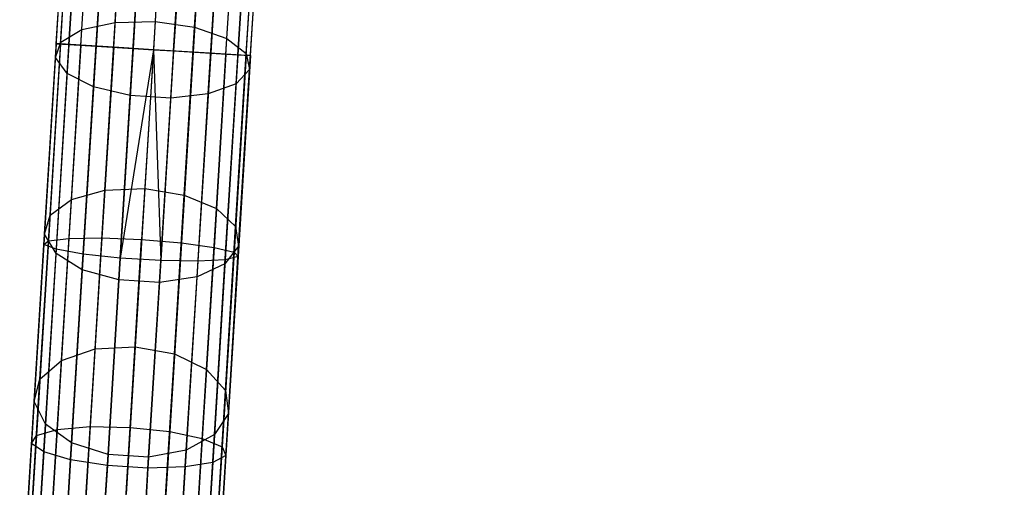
# Model space of a CAD drawing. Extents: x -189 to 189, y -189 to 189.
# Tile 59 of 256: x -11.71 to -1.64, y -172.64 to -167.86. Entities that reach past the tile are written whole.
import ezdxf

# ---------------------------------------------------------------- set-up
doc = ezdxf.new("R2010")
doc.units = 0
doc.header["$LTSCALE"] = 25.4
doc.layers.get('0').update_dxf_attribs({"linetype": 'CONTINUOUS'})

# ---------------------------------------------------------------- blocks, each defined once
blk = doc.blocks.new('CAMELEON-KENAI-C-12244_STL')
at = {"color": 0}
for p, q in [((-11.334, -168.109, -9.395), (-3.624, -43.105, -9.395)), ((-11.334, -168.109, -9.395), (-3.624, -43.105, -9.395)), ((-11.334, -168.109, -9.395), (-3.58, -43.107, -9.191)), ((-11.334, -168.109, -9.395), (-3.58, -43.107, -9.191)), ((-11.29, -168.111, -9.809), (-3.624, -43.105, -9.605)), ((-11.29, -168.111, -9.809), (-3.624, -43.105, -9.395)), ((-11.29, -168.111, -9.809), (-3.624, -43.105, -9.605)), ((-11.29, -168.111, -9.809), (-3.624, -43.105, -9.395)), ((-11.29, -168.111, -9.809), (-3.58, -43.107, -9.809)), ((-11.29, -168.111, -9.809), (-3.58, -43.107, -9.809)), ((-11.205, -168.117, -9), (-3.58, -43.107, -9.191)), ((-11.205, -168.117, -9), (-3.58, -43.107, -9.191)), ((-11.205, -168.117, -9), (-3.495, -43.113, -9)), ((-11.205, -168.117, -9), (-3.495, -43.113, -9)), ((-3.373, -43.12, -8.831), (-11.205, -168.117, -9)), ((-3.373, -43.12, -8.831), (-11.205, -168.117, -9)), ((-3.218, -43.13, -8.691), (-11.205, -168.117, -9)), ((-3.218, -43.13, -8.691), (-11.205, -168.117, -9)), ((-11.083, -168.124, -10.169), (-3.58, -43.107, -9.809)), ((-11.083, -168.124, -10.169), (-3.58, -43.107, -9.809)), ((-11.083, -168.124, -10.169), (-3.495, -43.113, -10)), ((-11.083, -168.124, -10.169), (-3.495, -43.113, -10)), ((-11.083, -168.124, -10.169), (-3.373, -43.12, -10.169)), ((-11.083, -168.124, -10.169), (-3.373, -43.12, -10.169)), ((-10.928, -168.134, -8.691), (-3.218, -43.13, -8.691)), ((-10.928, -168.134, -8.691), (-3.218, -43.13, -8.691)), ((-3.037, -43.141, -8.586), (-10.928, -168.134, -8.691)), ((-3.037, -43.141, -8.586), (-10.928, -168.134, -8.691)), ((-2.839, -43.153, -8.522), (-10.928, -168.134, -8.691)), ((-2.839, -43.153, -8.522), (-10.928, -168.134, -8.691)), ((-10.747, -168.145, -10.414), (-3.373, -43.12, -10.169)), ((-10.747, -168.145, -10.414), (-3.373, -43.12, -10.169)), ((-10.747, -168.145, -10.414), (-3.218, -43.13, -10.309)), ((-10.747, -168.145, -10.414), (-3.218, -43.13, -10.309)), ((-10.747, -168.145, -10.414), (-3.037, -43.141, -10.414)), ((-10.747, -168.145, -10.414), (-3.037, -43.141, -10.414)), ((-2.839, -43.153, -8.522), (-10.549, -168.157, -8.522)), ((-2.839, -43.153, -8.522), (-10.549, -168.157, -8.522)), ((-3.037, -43.141, -10.414), (-10.341, -168.17, -10.5)), ((-3.037, -43.141, -10.414), (-10.341, -168.17, -10.5)), ((-2.839, -43.153, -10.478), (-10.341, -168.17, -10.5)), ((-2.839, -43.153, -10.478), (-10.341, -168.17, -10.5)), ((-2.631, -43.166, -8.5), (-10.341, -168.17, -8.5)), ((-2.631, -43.166, -8.5), (-10.341, -168.17, -8.5)), ((-2.631, -43.166, -10.5), (-10.341, -168.17, -10.5)), ((-2.631, -43.166, -10.5), (-10.341, -168.17, -10.5)), ((-10.134, -168.183, -8.522), (-2.424, -43.179, -8.522)), ((-10.134, -168.183, -8.522), (-2.424, -43.179, -8.522)), ((-2.225, -43.191, -8.586), (-10.134, -168.183, -8.522)), ((-2.225, -43.191, -8.586), (-10.134, -168.183, -8.522)), ((-2.631, -43.166, -10.5), (-9.935, -168.195, -10.414)), ((-2.631, -43.166, -10.5), (-9.935, -168.195, -10.414)), ((-2.424, -43.179, -10.478), (-9.935, -168.195, -10.414)), ((-2.424, -43.179, -10.478), (-9.935, -168.195, -10.414)), ((-9.935, -168.195, -10.414), (-2.225, -43.191, -10.414)), ((-9.935, -168.195, -10.414), (-2.225, -43.191, -10.414)), ((-2.044, -43.202, -8.691), (-10.134, -168.183, -8.522)), ((-2.044, -43.202, -8.691), (-10.134, -168.183, -8.522)), ((-9.935, -168.195, -10.414), (-2.044, -43.202, -10.309)), ((-9.935, -168.195, -10.414), (-2.044, -43.202, -10.309)), ((-2.044, -43.202, -8.691), (-9.754, -168.206, -8.691)), ((-2.044, -43.202, -8.691), (-9.754, -168.206, -8.691)), ((-1.889, -43.212, -8.831), (-9.754, -168.206, -8.691)), ((-1.889, -43.212, -8.831), (-9.754, -168.206, -8.691)), ((-9.599, -168.216, -10.169), (-2.044, -43.202, -10.309)), ((-9.599, -168.216, -10.169), (-2.044, -43.202, -10.309)), ((-9.599, -168.216, -10.169), (-1.889, -43.212, -10.169)), ((-9.599, -168.216, -10.169), (-1.889, -43.212, -10.169)), ((-1.889, -43.212, -8.831), (-9.477, -168.223, -9)), ((-1.889, -43.212, -8.831), (-9.477, -168.223, -9)), ((-1.767, -43.219, -9), (-9.477, -168.223, -9)), ((-1.767, -43.219, -9), (-9.477, -168.223, -9)), ((-9.477, -168.223, -9), (-1.682, -43.224, -9.191)), ((-9.477, -168.223, -9), (-1.682, -43.224, -9.191)), ((-9.477, -168.223, -9), (-1.638, -43.227, -9.395)), ((-9.477, -168.223, -9), (-1.638, -43.227, -9.395)), ((-9.392, -168.228, -9.809), (-1.889, -43.212, -10.169)), ((-9.392, -168.228, -9.809), (-1.889, -43.212, -10.169)), ((-9.392, -168.228, -9.809), (-1.767, -43.219, -10)), ((-9.392, -168.228, -9.809), (-1.767, -43.219, -10)), ((-9.392, -168.228, -9.809), (-1.682, -43.224, -9.809)), ((-9.392, -168.228, -9.809), (-1.682, -43.224, -9.809)), ((-9.348, -168.231, -9.395), (-1.682, -43.224, -9.809)), ((-9.348, -168.231, -9.395), (-1.682, -43.224, -9.809)), ((-9.348, -168.231, -9.395), (-1.638, -43.227, -9.395)), ((-9.348, -168.231, -9.395), (-1.638, -43.227, -9.605)), ((-9.348, -168.231, -9.395), (-1.638, -43.227, -9.395)), ((-9.348, -168.231, -9.395), (-1.638, -43.227, -9.605)), ((-11.073, -167.965, -157.303), (-10.961, -166.152, -157.966)), ((-11.073, -167.965, -157.303), (-10.961, -166.152, -157.966)), ((-10.731, -167.891, -157.078), (-10.621, -166.101, -157.733)), ((-10.731, -167.891, -157.078), (-10.621, -166.101, -157.733)), ((-10.213, -166.1, -157.65), (-10.323, -167.882, -156.998)), ((-10.213, -166.1, -157.65), (-10.323, -167.882, -156.998)), ((-9.919, -167.941, -157.078), (-9.809, -166.151, -157.733)), ((-9.919, -167.941, -157.078), (-9.809, -166.151, -157.733)), ((-11.289, -168.092, -157.635), (-11.175, -166.246, -158.31)), ((-11.289, -168.092, -157.635), (-11.175, -166.246, -158.31)), ((-9.59, -168.057, -157.303), (-9.478, -166.244, -157.966)), ((-9.59, -168.057, -157.303), (-9.478, -166.244, -157.966)), ((-11.342, -168.25, -158.015), (-11.226, -166.365, -158.705)), ((-11.342, -168.25, -158.015), (-11.226, -166.365, -158.705)), ((-9.391, -168.209, -157.635), (-9.277, -166.363, -158.31)), ((-9.391, -168.209, -157.635), (-9.277, -166.363, -158.31)), ((-11.224, -168.412, -158.38), (-11.105, -166.49, -159.083)), ((-11.224, -168.412, -158.38), (-11.105, -166.49, -159.083)), ((-9.357, -168.373, -158.015), (-9.241, -166.488, -158.705)), ((-9.357, -168.373, -158.015), (-9.241, -166.488, -158.705)), ((-10.953, -168.549, -158.664), (-10.833, -166.598, -159.378)), ((-10.953, -168.549, -158.664), (-10.833, -166.598, -159.378)), ((-9.495, -168.519, -158.38), (-9.376, -166.596, -159.083)), ((-9.495, -168.519, -158.38), (-9.376, -166.596, -159.083)), ((-10.578, -168.639, -158.82), (-10.457, -166.671, -159.54)), ((-10.578, -168.639, -158.82), (-10.457, -166.671, -159.54)), ((-10.163, -168.664, -158.82), (-10.042, -166.697, -159.54)), ((-10.163, -168.664, -158.82), (-10.042, -166.697, -159.54)), ((-9.78, -168.622, -158.664), (-9.66, -166.67, -159.378)), ((-9.78, -168.622, -158.664), (-9.66, -166.67, -159.378)), ((-11.289, -168.092, -157.635), (-11.073, -167.965, -157.303)), ((-11.289, -168.092, -157.635), (-11.073, -167.965, -157.303)), ((-11.18, -169.703, -156.461), (-11.073, -167.965, -157.303)), ((-11.18, -169.703, -156.461), (-11.073, -167.965, -157.303)), ((-11.073, -167.965, -157.303), (-10.731, -167.891, -157.078)), ((-11.073, -167.965, -157.303), (-10.731, -167.891, -157.078)), ((-10.837, -169.606, -156.247), (-10.731, -167.891, -157.078)), ((-10.837, -169.606, -156.247), (-10.731, -167.891, -157.078)), ((-10.731, -167.891, -157.078), (-10.323, -167.882, -156.998)), ((-10.731, -167.891, -157.078), (-10.323, -167.882, -156.998)), ((-10.323, -167.882, -156.998), (-10.429, -169.59, -156.171)), ((-10.323, -167.882, -156.998), (-10.429, -169.59, -156.171)), ((-10.323, -167.882, -156.998), (-9.919, -167.941, -157.078)), ((-10.323, -167.882, -156.998), (-9.919, -167.941, -157.078)), ((-10.025, -169.656, -156.247), (-9.919, -167.941, -157.078)), ((-10.025, -169.656, -156.247), (-9.919, -167.941, -157.078)), ((-9.919, -167.941, -157.078), (-9.59, -168.057, -157.303)), ((-9.919, -167.941, -157.078), (-9.59, -168.057, -157.303)), ((-9.697, -169.794, -156.461), (-9.59, -168.057, -157.303)), ((-9.697, -169.794, -156.461), (-9.59, -168.057, -157.303)), ((-9.59, -168.057, -157.303), (-9.391, -168.209, -157.635)), ((-9.59, -168.057, -157.303), (-9.391, -168.209, -157.635)), ((-11.334, -168.109, -9.395), (-11.46, -170.163, -9.501)), ((-11.334, -168.109, -9.395), (-11.46, -170.163, -9.501)), ((-11.29, -168.111, -9.809), (-11.414, -170.123, -9.912)), ((-11.29, -168.111, -9.809), (-11.414, -170.123, -9.912)), ((-11.398, -169.862, -156.777), (-11.289, -168.092, -157.635)), ((-11.398, -169.862, -156.777), (-11.289, -168.092, -157.635)), ((-11.342, -168.25, -158.015), (-11.289, -168.092, -157.635)), ((-11.342, -168.25, -158.015), (-11.289, -168.092, -157.635)), ((-11.205, -168.117, -9), (-11.335, -170.211, -9.108)), ((-11.205, -168.117, -9), (-11.335, -170.211, -9.108)), ((-11.29, -168.111, -9.809), (-11.334, -168.109, -9.395)), ((-11.334, -168.109, -9.395), (-11.205, -168.117, -9)), ((-11.334, -168.109, -9.395), (-11.205, -168.117, -9)), ((-11.29, -168.111, -9.809), (-11.334, -168.109, -9.395)), ((-11.083, -168.124, -10.169), (-11.29, -168.111, -9.809)), ((-11.083, -168.124, -10.169), (-11.29, -168.111, -9.809)), ((-11.205, -168.117, -9), (-10.928, -168.134, -8.691)), ((-11.205, -168.117, -9), (-10.928, -168.134, -8.691)), ((-11.083, -168.124, -10.169), (-11.205, -170.099, -10.271)), ((-11.083, -168.124, -10.169), (-11.205, -170.099, -10.271)), ((-10.747, -168.145, -10.414), (-11.083, -168.124, -10.169)), ((-10.747, -168.145, -10.414), (-11.083, -168.124, -10.169)), ((-10.928, -168.134, -8.691), (-11.059, -170.26, -8.8)), ((-10.928, -168.134, -8.691), (-11.059, -170.26, -8.8)), ((-10.928, -168.134, -8.691), (-10.549, -168.157, -8.522)), ((-10.928, -168.134, -8.691), (-10.549, -168.157, -8.522)), ((-10.747, -168.145, -10.414), (-10.867, -170.095, -10.514)), ((-10.747, -168.145, -10.414), (-10.867, -170.095, -10.514)), ((-10.341, -168.17, -10.5), (-10.747, -168.145, -10.414)), ((-10.341, -168.17, -10.5), (-10.747, -168.145, -10.414)), ((-10.549, -168.157, -8.522), (-10.681, -170.3, -8.632)), ((-10.549, -168.157, -8.522), (-10.681, -170.3, -8.632)), ((-10.549, -168.157, -8.522), (-10.341, -168.17, -8.5)), ((-10.549, -168.157, -8.522), (-10.341, -168.17, -8.5)), ((-11.454, -170.057, -157.14), (-11.342, -168.25, -158.015)), ((-11.454, -170.057, -157.14), (-11.342, -168.25, -158.015)), ((-11.224, -168.412, -158.38), (-11.342, -168.25, -158.015)), ((-11.224, -168.412, -158.38), (-11.342, -168.25, -158.015)), ((-10.341, -168.17, -8.5), (-10.681, -170.3, -8.632)), ((-10.341, -168.17, -8.5), (-10.681, -170.3, -8.632)), ((-10.341, -168.17, -10.5), (-10.461, -170.111, -10.6)), ((-10.341, -168.17, -10.5), (-10.461, -170.111, -10.6)), ((-10.341, -168.17, -8.5), (-10.134, -168.183, -8.522)), ((-9.935, -168.195, -10.414), (-10.341, -168.17, -10.5)), ((-10.341, -168.17, -8.5), (-10.134, -168.183, -8.522)), ((-10.341, -168.17, -8.5), (-10.266, -170.326, -8.632)), ((-10.341, -168.17, -8.5), (-10.266, -170.326, -8.632)), ((-9.935, -168.195, -10.414), (-10.341, -168.17, -10.5)), ((-10.134, -168.183, -8.522), (-10.266, -170.326, -8.632)), ((-10.134, -168.183, -8.522), (-10.266, -170.326, -8.632)), ((-10.134, -168.183, -8.522), (-9.754, -168.206, -8.691)), ((-10.134, -168.183, -8.522), (-9.754, -168.206, -8.691)), ((-9.935, -168.195, -10.414), (-10.055, -170.145, -10.514)), ((-9.935, -168.195, -10.414), (-10.055, -170.145, -10.514)), ((-9.599, -168.216, -10.169), (-9.935, -168.195, -10.414)), ((-9.599, -168.216, -10.169), (-9.935, -168.195, -10.414)), ((-9.754, -168.206, -8.691), (-9.886, -170.332, -8.8)), ((-9.754, -168.206, -8.691), (-9.886, -170.332, -8.8)), ((-9.754, -168.206, -8.691), (-9.477, -168.223, -9)), ((-9.754, -168.206, -8.691), (-9.477, -168.223, -9)), ((-9.599, -168.216, -10.169), (-9.721, -170.191, -10.271)), ((-9.599, -168.216, -10.169), (-9.721, -170.191, -10.271)), ((-9.477, -168.223, -9), (-9.606, -170.318, -9.108)), ((-9.477, -168.223, -9), (-9.606, -170.318, -9.108)), ((-9.392, -168.228, -9.809), (-9.599, -168.216, -10.169)), ((-9.392, -168.228, -9.809), (-9.599, -168.216, -10.169)), ((-9.392, -168.228, -9.809), (-9.516, -170.24, -9.912)), ((-9.392, -168.228, -9.809), (-9.516, -170.24, -9.912)), ((-9.5, -169.979, -156.777), (-9.391, -168.209, -157.635)), ((-9.5, -169.979, -156.777), (-9.391, -168.209, -157.635)), ((-9.477, -168.223, -9), (-9.348, -168.231, -9.395)), ((-9.477, -168.223, -9), (-9.348, -168.231, -9.395)), ((-9.348, -168.231, -9.395), (-9.475, -170.285, -9.501)), ((-9.348, -168.231, -9.395), (-9.475, -170.285, -9.501)), ((-9.348, -168.231, -9.395), (-9.392, -168.228, -9.809)), ((-9.348, -168.231, -9.395), (-9.392, -168.228, -9.809)), ((-9.391, -168.209, -157.635), (-9.357, -168.373, -158.015)), ((-9.391, -168.209, -157.635), (-9.357, -168.373, -158.015)), ((-11.337, -170.255, -157.487), (-11.224, -168.412, -158.38)), ((-11.337, -170.255, -157.487), (-11.224, -168.412, -158.38)), ((-10.953, -168.549, -158.664), (-11.224, -168.412, -158.38)), ((-10.953, -168.549, -158.664), (-11.224, -168.412, -158.38)), ((-9.357, -168.373, -158.015), (-9.495, -168.519, -158.38)), ((-9.357, -168.373, -158.015), (-9.495, -168.519, -158.38)), ((-9.469, -170.18, -157.14), (-9.357, -168.373, -158.015)), ((-9.469, -170.18, -157.14), (-9.357, -168.373, -158.015)), ((-11.069, -170.42, -157.758), (-10.953, -168.549, -158.664)), ((-11.069, -170.42, -157.758), (-10.953, -168.549, -158.664)), ((-10.578, -168.639, -158.82), (-10.953, -168.549, -158.664)), ((-10.578, -168.639, -158.82), (-10.953, -168.549, -158.664)), ((-9.495, -168.519, -158.38), (-9.78, -168.622, -158.664)), ((-9.495, -168.519, -158.38), (-9.78, -168.622, -158.664)), ((-9.609, -170.361, -157.487), (-9.495, -168.519, -158.38)), ((-9.609, -170.361, -157.487), (-9.495, -168.519, -158.38)), ((-10.695, -170.524, -157.907), (-10.578, -168.639, -158.82)), ((-10.695, -170.524, -157.907), (-10.578, -168.639, -158.82)), ((-10.163, -168.664, -158.82), (-10.578, -168.639, -158.82)), ((-10.163, -168.664, -158.82), (-10.578, -168.639, -158.82)), ((-10.28, -170.55, -157.907), (-10.163, -168.664, -158.82)), ((-10.28, -170.55, -157.907), (-10.163, -168.664, -158.82)), ((-9.78, -168.622, -158.664), (-10.163, -168.664, -158.82)), ((-9.78, -168.622, -158.664), (-10.163, -168.664, -158.82)), ((-9.895, -170.492, -157.758), (-9.78, -168.622, -158.664)), ((-9.895, -170.492, -157.758), (-9.78, -168.622, -158.664)), ((-11.18, -169.703, -156.461), (-10.837, -169.606, -156.247)), ((-11.18, -169.703, -156.461), (-10.837, -169.606, -156.247)), ((-10.937, -171.23, -155.248), (-10.837, -169.606, -156.247)), ((-10.937, -171.23, -155.248), (-10.837, -169.606, -156.247)), ((-10.837, -169.606, -156.247), (-10.429, -169.59, -156.171)), ((-10.837, -169.606, -156.247), (-10.429, -169.59, -156.171)), ((-10.429, -169.59, -156.171), (-10.528, -171.207, -155.177)), ((-10.429, -169.59, -156.171), (-10.528, -171.207, -155.177)), ((-10.429, -169.59, -156.171), (-10.025, -169.656, -156.247)), ((-10.429, -169.59, -156.171), (-10.025, -169.656, -156.247)), ((-10.125, -171.28, -155.248), (-10.025, -169.656, -156.247)), ((-10.125, -171.28, -155.248), (-10.025, -169.656, -156.247)), ((-10.025, -169.656, -156.247), (-9.697, -169.794, -156.461)), ((-10.025, -169.656, -156.247), (-9.697, -169.794, -156.461)), ((-11.398, -169.862, -156.777), (-11.18, -169.703, -156.461)), ((-11.398, -169.862, -156.777), (-11.18, -169.703, -156.461)), ((-11.282, -171.347, -155.45), (-11.18, -169.703, -156.461)), ((-11.282, -171.347, -155.45), (-11.18, -169.703, -156.461)), ((-11.502, -171.538, -155.747), (-11.398, -169.862, -156.777)), ((-11.502, -171.538, -155.747), (-11.398, -169.862, -156.777)), ((-11.454, -170.057, -157.14), (-11.398, -169.862, -156.777)), ((-11.454, -170.057, -157.14), (-11.398, -169.862, -156.777)), ((-9.798, -171.439, -155.45), (-9.697, -169.794, -156.461)), ((-9.798, -171.439, -155.45), (-9.697, -169.794, -156.461)), ((-9.697, -169.794, -156.461), (-9.5, -169.979, -156.777)), ((-9.697, -169.794, -156.461), (-9.5, -169.979, -156.777)), ((-9.603, -171.655, -155.747), (-9.5, -169.979, -156.777)), ((-9.603, -171.655, -155.747), (-9.5, -169.979, -156.777)), ((-9.5, -169.979, -156.777), (-9.469, -170.18, -157.14)), ((-9.5, -169.979, -156.777), (-9.469, -170.18, -157.14)), ((-11.559, -171.768, -156.089), (-11.454, -170.057, -157.14)), ((-11.559, -171.768, -156.089), (-11.454, -170.057, -157.14)), ((-11.337, -170.255, -157.487), (-11.454, -170.057, -157.14)), ((-11.337, -170.255, -157.487), (-11.454, -170.057, -157.14)), ((-11.46, -170.163, -9.501), (-11.586, -172.195, -9.817)), ((-11.46, -170.163, -9.501), (-11.586, -172.195, -9.817)), ((-11.414, -170.123, -9.912), (-11.537, -172.114, -10.222)), ((-11.414, -170.123, -9.912), (-11.537, -172.114, -10.222)), ((-11.46, -170.163, -9.501), (-11.414, -170.123, -9.912)), ((-11.46, -170.163, -9.501), (-11.414, -170.123, -9.912)), ((-11.335, -170.211, -9.108), (-11.46, -170.163, -9.501)), ((-11.335, -170.211, -9.108), (-11.46, -170.163, -9.501)), ((-11.414, -170.123, -9.912), (-11.205, -170.099, -10.271)), ((-11.414, -170.123, -9.912), (-11.205, -170.099, -10.271)), ((-11.205, -170.099, -10.271), (-11.325, -172.053, -10.574)), ((-11.205, -170.099, -10.271), (-11.325, -172.053, -10.574)), ((-11.205, -170.099, -10.271), (-10.867, -170.095, -10.514)), ((-11.205, -170.099, -10.271), (-10.867, -170.095, -10.514)), ((-10.867, -170.095, -10.514), (-10.986, -172.024, -10.814)), ((-10.867, -170.095, -10.514), (-10.986, -172.024, -10.814)), ((-10.867, -170.095, -10.514), (-10.461, -170.111, -10.6)), ((-10.867, -170.095, -10.514), (-10.461, -170.111, -10.6)), ((-10.579, -172.032, -10.898), (-10.461, -170.111, -10.6)), ((-10.579, -172.032, -10.898), (-10.461, -170.111, -10.6)), ((-10.461, -170.111, -10.6), (-10.055, -170.145, -10.514)), ((-10.461, -170.111, -10.6), (-10.055, -170.145, -10.514)), ((-10.055, -170.145, -10.514), (-10.174, -172.074, -10.814)), ((-10.055, -170.145, -10.514), (-10.174, -172.074, -10.814)), ((-10.055, -170.145, -10.514), (-9.721, -170.191, -10.271)), ((-10.055, -170.145, -10.514), (-9.721, -170.191, -10.271)), ((-9.469, -170.18, -157.14), (-9.609, -170.361, -157.487)), ((-9.469, -170.18, -157.14), (-9.609, -170.361, -157.487)), ((-9.574, -171.891, -156.089), (-9.469, -170.18, -157.14)), ((-9.574, -171.891, -156.089), (-9.469, -170.18, -157.14)), ((-11.335, -170.211, -9.108), (-11.462, -172.283, -9.43)), ((-11.335, -170.211, -9.108), (-11.462, -172.283, -9.43)), ((-11.445, -171.999, -156.415), (-11.337, -170.255, -157.487)), ((-11.445, -171.999, -156.415), (-11.337, -170.255, -157.487)), ((-11.069, -170.42, -157.758), (-11.337, -170.255, -157.487)), ((-11.069, -170.42, -157.758), (-11.337, -170.255, -157.487)), ((-11.059, -170.26, -8.8), (-11.335, -170.211, -9.108)), ((-11.059, -170.26, -8.8), (-11.335, -170.211, -9.108)), ((-11.059, -170.26, -8.8), (-11.189, -172.363, -9.127)), ((-11.059, -170.26, -8.8), (-11.189, -172.363, -9.127)), ((-10.681, -170.3, -8.632), (-11.059, -170.26, -8.8)), ((-10.681, -170.3, -8.632), (-11.059, -170.26, -8.8)), ((-9.721, -170.191, -10.271), (-9.842, -172.145, -10.574)), ((-9.721, -170.191, -10.271), (-9.842, -172.145, -10.574)), ((-9.721, -170.191, -10.271), (-9.516, -170.24, -9.912)), ((-9.721, -170.191, -10.271), (-9.516, -170.24, -9.912)), ((-9.516, -170.24, -9.912), (-9.639, -172.231, -10.222)), ((-9.516, -170.24, -9.912), (-9.639, -172.231, -10.222)), ((-9.516, -170.24, -9.912), (-9.475, -170.285, -9.501)), ((-9.516, -170.24, -9.912), (-9.475, -170.285, -9.501)), ((-10.681, -170.3, -8.632), (-10.812, -172.421, -8.961)), ((-10.681, -170.3, -8.632), (-10.812, -172.421, -8.961)), ((-10.266, -170.326, -8.632), (-10.681, -170.3, -8.632)), ((-10.266, -170.326, -8.632), (-10.681, -170.3, -8.632)), ((-10.266, -170.326, -8.632), (-10.397, -172.447, -8.961)), ((-10.266, -170.326, -8.632), (-10.397, -172.447, -8.961)), ((-9.886, -170.332, -8.8), (-10.266, -170.326, -8.632)), ((-9.886, -170.332, -8.8), (-10.266, -170.326, -8.632)), ((-9.886, -170.332, -8.8), (-10.015, -172.436, -9.127)), ((-9.886, -170.332, -8.8), (-10.015, -172.436, -9.127)), ((-9.609, -170.361, -157.487), (-9.895, -170.492, -157.758)), ((-9.609, -170.361, -157.487), (-9.895, -170.492, -157.758)), ((-9.606, -170.318, -9.108), (-9.886, -170.332, -8.8)), ((-9.606, -170.318, -9.108), (-9.886, -170.332, -8.8)), ((-9.606, -170.318, -9.108), (-9.734, -172.39, -9.43)), ((-9.606, -170.318, -9.108), (-9.734, -172.39, -9.43)), ((-9.716, -172.106, -156.415), (-9.609, -170.361, -157.487)), ((-9.716, -172.106, -156.415), (-9.609, -170.361, -157.487)), ((-9.475, -170.285, -9.501), (-9.606, -170.318, -9.108)), ((-9.475, -170.285, -9.501), (-9.606, -170.318, -9.108)), ((-9.475, -170.285, -9.501), (-9.6, -172.318, -9.817)), ((-9.475, -170.285, -9.501), (-9.6, -172.318, -9.817)), ((-11.178, -172.191, -156.67), (-11.069, -170.42, -157.758)), ((-11.178, -172.191, -156.67), (-11.069, -170.42, -157.758)), ((-10.695, -170.524, -157.907), (-11.069, -170.42, -157.758)), ((-10.695, -170.524, -157.907), (-11.069, -170.42, -157.758)), ((-10.805, -172.309, -156.809), (-10.695, -170.524, -157.907)), ((-10.805, -172.309, -156.809), (-10.695, -170.524, -157.907)), ((-10.28, -170.55, -157.907), (-10.695, -170.524, -157.907)), ((-10.28, -170.55, -157.907), (-10.695, -170.524, -157.907)), ((-10.39, -172.335, -156.809), (-10.28, -170.55, -157.907)), ((-10.39, -172.335, -156.809), (-10.28, -170.55, -157.907)), ((-9.895, -170.492, -157.758), (-10.28, -170.55, -157.907)), ((-9.895, -170.492, -157.758), (-10.28, -170.55, -157.907)), ((-10.005, -172.263, -156.67), (-9.895, -170.492, -157.758)), ((-10.005, -172.263, -156.67), (-9.895, -170.492, -157.758)), ((-11.282, -171.347, -155.45), (-10.937, -171.23, -155.248)), ((-11.282, -171.347, -155.45), (-10.937, -171.23, -155.248)), ((-11.031, -172.747, -154.092), (-10.937, -171.23, -155.248)), ((-11.031, -172.747, -154.092), (-10.937, -171.23, -155.248)), ((-10.937, -171.23, -155.248), (-10.528, -171.207, -155.177)), ((-10.937, -171.23, -155.248), (-10.528, -171.207, -155.177)), ((-10.528, -171.207, -155.177), (-10.621, -172.716, -154.026)), ((-10.528, -171.207, -155.177), (-10.621, -172.716, -154.026)), ((-10.528, -171.207, -155.177), (-10.125, -171.28, -155.248)), ((-10.528, -171.207, -155.177), (-10.125, -171.28, -155.248)), ((-10.219, -172.797, -154.092), (-10.125, -171.28, -155.248)), ((-10.219, -172.797, -154.092), (-10.125, -171.28, -155.248)), ((-10.125, -171.28, -155.248), (-9.798, -171.439, -155.45)), ((-10.125, -171.28, -155.248), (-9.798, -171.439, -155.45)), ((-11.502, -171.538, -155.747), (-11.282, -171.347, -155.45)), ((-11.502, -171.538, -155.747), (-11.282, -171.347, -155.45)), ((-11.376, -172.883, -154.279), (-11.282, -171.347, -155.45)), ((-11.376, -172.883, -154.279), (-11.282, -171.347, -155.45)), ((-9.893, -172.975, -154.279), (-9.798, -171.439, -155.45)), ((-9.893, -172.975, -154.279), (-9.798, -171.439, -155.45)), ((-9.798, -171.439, -155.45), (-9.603, -171.655, -155.747)), ((-9.798, -171.439, -155.45), (-9.603, -171.655, -155.747)), ((-11.598, -173.102, -154.555), (-11.502, -171.538, -155.747)), ((-11.598, -173.102, -154.555), (-11.502, -171.538, -155.747)), ((-11.559, -171.768, -156.089), (-11.502, -171.538, -155.747)), ((-11.559, -171.768, -156.089), (-11.502, -171.538, -155.747)), ((-9.7, -173.219, -154.555), (-9.603, -171.655, -155.747)), ((-9.7, -173.219, -154.555), (-9.603, -171.655, -155.747)), ((-9.603, -171.655, -155.747), (-9.574, -171.891, -156.089)), ((-9.603, -171.655, -155.747), (-9.574, -171.891, -156.089)), ((-11.658, -173.366, -154.871), (-11.559, -171.768, -156.089)), ((-11.658, -173.366, -154.871), (-11.559, -171.768, -156.089)), ((-11.445, -171.999, -156.415), (-11.559, -171.768, -156.089)), ((-11.445, -171.999, -156.415), (-11.559, -171.768, -156.089)), ((-9.574, -171.891, -156.089), (-9.716, -172.106, -156.415)), ((-9.574, -171.891, -156.089), (-9.716, -172.106, -156.415)), ((-9.673, -173.488, -154.871), (-9.574, -171.891, -156.089)), ((-9.673, -173.488, -154.871), (-9.574, -171.891, -156.089)), ((-11.545, -173.628, -155.173), (-11.445, -171.999, -156.415)), ((-11.545, -173.628, -155.173), (-11.445, -171.999, -156.415)), ((-11.537, -172.114, -10.222), (-11.325, -172.053, -10.574)), ((-11.537, -172.114, -10.222), (-11.325, -172.053, -10.574)), ((-11.178, -172.191, -156.67), (-11.445, -171.999, -156.415)), ((-11.178, -172.191, -156.67), (-11.445, -171.999, -156.415)), ((-11.325, -172.053, -10.574), (-11.443, -173.966, -11.077)), ((-11.325, -172.053, -10.574), (-11.443, -173.966, -11.077)), ((-11.325, -172.053, -10.574), (-10.986, -172.024, -10.814)), ((-11.325, -172.053, -10.574), (-10.986, -172.024, -10.814)), ((-10.986, -172.024, -10.814), (-11.103, -173.913, -11.309)), ((-10.986, -172.024, -10.814), (-11.103, -173.913, -11.309)), ((-10.986, -172.024, -10.814), (-10.579, -172.032, -10.898)), ((-10.986, -172.024, -10.814), (-10.579, -172.032, -10.898)), ((-10.695, -173.912, -11.392), (-10.579, -172.032, -10.898)), ((-10.695, -173.912, -11.392), (-10.579, -172.032, -10.898)), ((-10.579, -172.032, -10.898), (-10.174, -172.074, -10.814)), ((-10.579, -172.032, -10.898), (-10.174, -172.074, -10.814)), ((-10.174, -172.074, -10.814), (-10.291, -173.963, -11.309)), ((-10.174, -172.074, -10.814), (-10.291, -173.963, -11.309)), ((-10.174, -172.074, -10.814), (-9.842, -172.145, -10.574)), ((-10.174, -172.074, -10.814), (-9.842, -172.145, -10.574)), ((-11.586, -172.195, -9.817), (-11.708, -174.185, -10.339)), ((-11.586, -172.195, -9.817), (-11.708, -174.185, -10.339)), ((-11.537, -172.114, -10.222), (-11.657, -174.062, -10.733)), ((-11.537, -172.114, -10.222), (-11.657, -174.062, -10.733)), ((-11.586, -172.195, -9.817), (-11.537, -172.114, -10.222)), ((-11.586, -172.195, -9.817), (-11.537, -172.114, -10.222)), ((-11.462, -172.283, -9.43), (-11.586, -172.195, -9.817)), ((-11.462, -172.283, -9.43), (-11.586, -172.195, -9.817)), ((-11.28, -173.844, -155.409), (-11.178, -172.191, -156.67)), ((-11.28, -173.844, -155.409), (-11.178, -172.191, -156.67)), ((-10.805, -172.309, -156.809), (-11.178, -172.191, -156.67)), ((-10.805, -172.309, -156.809), (-11.178, -172.191, -156.67)), ((-9.716, -172.106, -156.415), (-10.005, -172.263, -156.67)), ((-9.716, -172.106, -156.415), (-10.005, -172.263, -156.67)), ((-9.842, -172.145, -10.574), (-9.96, -174.058, -11.077)), ((-9.842, -172.145, -10.574), (-9.96, -174.058, -11.077)), ((-9.842, -172.145, -10.574), (-9.639, -172.231, -10.222)), ((-9.842, -172.145, -10.574), (-9.639, -172.231, -10.222)), ((-9.817, -173.734, -155.173), (-9.716, -172.106, -156.415)), ((-9.817, -173.734, -155.173), (-9.716, -172.106, -156.415)), ((-11.462, -172.283, -9.43), (-11.588, -174.312, -9.962)), ((-11.462, -172.283, -9.43), (-11.588, -174.312, -9.962)), ((-11.189, -172.363, -9.127), (-11.462, -172.283, -9.43)), ((-11.189, -172.363, -9.127), (-11.462, -172.283, -9.43)), ((-10.005, -172.263, -156.67), (-10.39, -172.335, -156.809)), ((-10.005, -172.263, -156.67), (-10.39, -172.335, -156.809)), ((-10.107, -173.916, -155.409), (-10.005, -172.263, -156.67)), ((-10.107, -173.916, -155.409), (-10.005, -172.263, -156.67)), ((-9.639, -172.231, -10.222), (-9.759, -174.179, -10.733)), ((-9.639, -172.231, -10.222), (-9.759, -174.179, -10.733)), ((-9.639, -172.231, -10.222), (-9.6, -172.318, -9.817)), ((-9.639, -172.231, -10.222), (-9.6, -172.318, -9.817)), ((-11.189, -172.363, -9.127), (-11.316, -174.422, -9.668)), ((-11.189, -172.363, -9.127), (-11.316, -174.422, -9.668)), ((-10.812, -172.421, -8.961), (-11.189, -172.363, -9.127)), ((-10.812, -172.421, -8.961), (-11.189, -172.363, -9.127)), ((-10.907, -173.976, -155.539), (-10.805, -172.309, -156.809)), ((-10.907, -173.976, -155.539), (-10.805, -172.309, -156.809)), ((-10.39, -172.335, -156.809), (-10.805, -172.309, -156.809)), ((-10.39, -172.335, -156.809), (-10.805, -172.309, -156.809)), ((-10.492, -174.002, -155.539), (-10.39, -172.335, -156.809)), ((-10.492, -174.002, -155.539), (-10.39, -172.335, -156.809)), ((-9.734, -172.39, -9.43), (-10.015, -172.436, -9.127)), ((-9.734, -172.39, -9.43), (-10.015, -172.436, -9.127)), ((-9.734, -172.39, -9.43), (-9.859, -174.419, -9.962)), ((-9.734, -172.39, -9.43), (-9.859, -174.419, -9.962)), ((-9.6, -172.318, -9.817), (-9.734, -172.39, -9.43)), ((-9.6, -172.318, -9.817), (-9.734, -172.39, -9.43)), ((-9.6, -172.318, -9.817), (-9.723, -174.307, -10.339)), ((-9.6, -172.318, -9.817), (-9.723, -174.307, -10.339)), ((-10.812, -172.421, -8.961), (-10.94, -174.497, -9.507)), ((-10.812, -172.421, -8.961), (-10.94, -174.497, -9.507)), ((-10.397, -172.447, -8.961), (-10.812, -172.421, -8.961)), ((-10.397, -172.447, -8.961), (-10.812, -172.421, -8.961)), ((-10.397, -172.447, -8.961), (-10.525, -174.523, -9.507)), ((-10.397, -172.447, -8.961), (-10.525, -174.523, -9.507)), ((-10.015, -172.436, -9.127), (-10.397, -172.447, -8.961)), ((-10.015, -172.436, -9.127), (-10.397, -172.447, -8.961)), ((-10.015, -172.436, -9.127), (-10.142, -174.495, -9.668)), ((-10.015, -172.436, -9.127), (-10.142, -174.495, -9.668))]:
    blk.add_line(p, q, dxfattribs=at)

msp = doc.modelspace()

# ---------------------------------------------------------------- block references
at = {"color": 0}
msp.add_blockref('CAMELEON-KENAI-C-12244_STL', (0, 0), dxfattribs=at)

doc.saveas('drawing.dxf')
